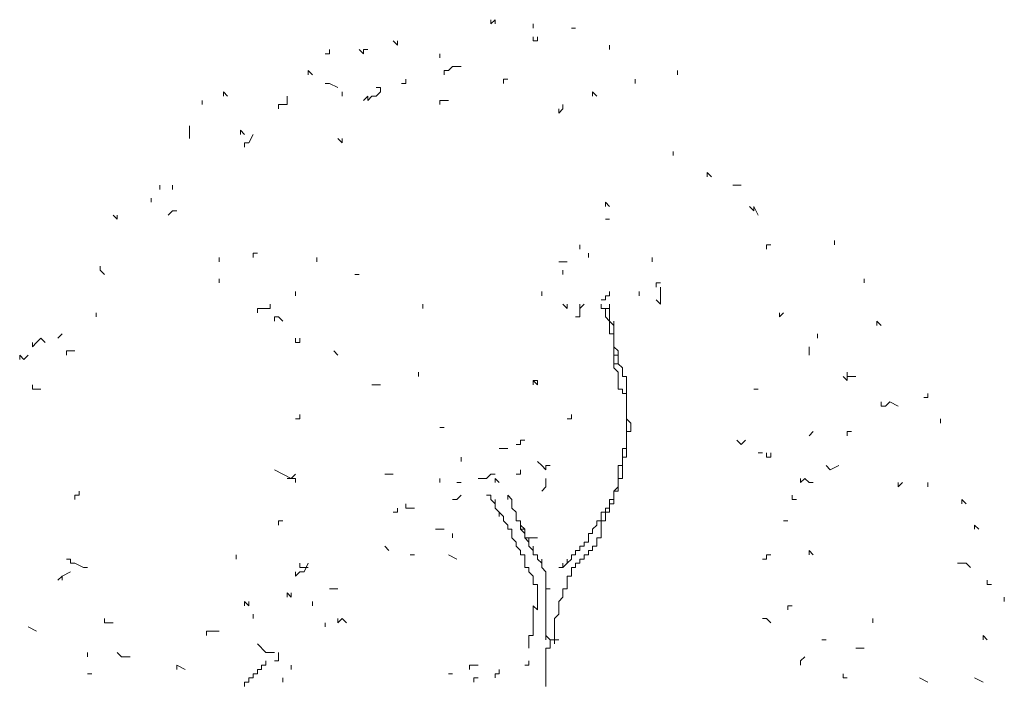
# Model space of a CAD drawing. Extents: x 12.9 to 34.2, y -51.7 to -4.
# Tile 48 of 75: x 15.3 to 17.1, y -11.1 to -9.9. Entities that reach past the tile are written whole.
import ezdxf

# ---------------------------------------------------------------- set-up
doc = ezdxf.new("R2010")
doc.units = 0
doc.header["$MEASUREMENT"] = 0
doc.layers.add('AST', color=44, linetype='CONTINUOUS', lineweight=18)
doc.layers.add('BLÄTTER', color=64, linetype='CONTINUOUS', lineweight=13)

msp = doc.modelspace()

# ---------------------------------------------------------------- linework, layer by layer
at = {"layer": 'AST'}
for p, q in [((16.3769, -10.41234), (16.3769, -10.40454)), ((16.3769, -10.40454), (16.3847, -10.40454)), ((16.3847, -10.40454), (16.3847, -10.39674)), ((16.43931, -10.39674), (16.43931, -10.40454)), ((16.43931, -10.40454), (16.43931, -10.39674)), ((16.43931, -10.39674), (16.43931, -10.40454)), ((16.43931, -10.40454), (16.43931, -10.39674)), ((16.43931, -10.39674), (16.43931, -10.40454)), ((16.3691, -10.41234), (16.3769, -10.41234)), ((16.3769, -10.41234), (16.3691, -10.41234)), ((16.3691, -10.41234), (16.3769, -10.41234)), ((16.3691, -10.42014), (16.3691, -10.42794)), ((16.3847, -10.42794), (16.3847, -10.42014)), ((16.3847, -10.42014), (16.3847, -10.42794)), ((16.3847, -10.42794), (16.3847, -10.42014)), ((16.3847, -10.42014), (16.3847, -10.42794)), ((16.3691, -10.42794), (16.3769, -10.42794)), ((16.3847, -10.42794), (16.3769, -10.42794)), ((16.3769, -10.42794), (16.3769, -10.43574)), ((16.3769, -10.43574), (16.3769, -10.44354)), ((16.3847, -10.43574), (16.3847, -10.42794)), ((16.3847, -10.44354), (16.3847, -10.43574)), ((16.3847, -10.43574), (16.3847, -10.44354)), ((16.3847, -10.44354), (16.3847, -10.43574)), ((16.3769, -10.44354), (16.3847, -10.45135)), ((16.3847, -10.45135), (16.3847, -10.44354)), ((16.3925, -10.45915), (16.3847, -10.45135)), ((16.3847, -10.45135), (16.3847, -10.45915)), ((16.3847, -10.45915), (16.3847, -10.46695)), ((16.3925, -10.45915), (16.3925, -10.45135)), ((16.3925, -10.45135), (16.3925, -10.45915)), ((16.3925, -10.46695), (16.3925, -10.45915)), ((16.3847, -10.46695), (16.3847, -10.47475)), ((16.3847, -10.47475), (16.3925, -10.47475)), ((16.3925, -10.47475), (16.3925, -10.46695)), ((16.3925, -10.46695), (16.3925, -10.47475)), ((16.3925, -10.47475), (16.3925, -10.46695)), ((16.3925, -10.48255), (16.3925, -10.47475)), ((16.3925, -10.47475), (16.3925, -10.49035)), ((16.3925, -10.49035), (16.3925, -10.48255)), ((16.3925, -10.49035), (16.3925, -10.48255)), ((16.3925, -10.48255), (16.3925, -10.49035)), ((16.3925, -10.49815), (16.3925, -10.49035)), ((16.3925, -10.49035), (16.3925, -10.49815)), ((16.40031, -10.50595), (16.3925, -10.49815)), ((16.3925, -10.49815), (16.3925, -10.50595)), ((16.3925, -10.50595), (16.3925, -10.51375)), ((16.3925, -10.51375), (16.40031, -10.51375)), ((16.40031, -10.51375), (16.3925, -10.51375)), ((16.3925, -10.51375), (16.3925, -10.52155)), ((16.3925, -10.52155), (16.3925, -10.51375)), ((16.3925, -10.51375), (16.3925, -10.52155)), ((16.40031, -10.51375), (16.40031, -10.50595)), ((16.40031, -10.52155), (16.40031, -10.51375)), ((16.3925, -10.52155), (16.3925, -10.52936)), ((16.3925, -10.52936), (16.40031, -10.52936)), ((16.40031, -10.52936), (16.3925, -10.52936)), ((16.3925, -10.52936), (16.3925, -10.53716)), ((16.40031, -10.52936), (16.40031, -10.52155)), ((16.40811, -10.53716), (16.40031, -10.52936)), ((16.3925, -10.53716), (16.40031, -10.54496)), ((16.40031, -10.54496), (16.40031, -10.55276)), ((16.40811, -10.54496), (16.40811, -10.53716)), ((16.40811, -10.55276), (16.40811, -10.54496)), ((16.40031, -10.55276), (16.40031, -10.56056)), ((16.40031, -10.56056), (16.40031, -10.56836)), ((16.40031, -10.56836), (16.40031, -10.57616)), ((16.41591, -10.55276), (16.40811, -10.55276)), ((16.41591, -10.56056), (16.41591, -10.55276)), ((16.41591, -10.56836), (16.41591, -10.56056)), ((16.41591, -10.56056), (16.41591, -10.56836)), ((16.41591, -10.56836), (16.41591, -10.56056)), ((16.41591, -10.57616), (16.41591, -10.56836)), ((16.40031, -10.57616), (16.40811, -10.57616)), ((16.40811, -10.57616), (16.40811, -10.58396)), ((16.40811, -10.58396), (16.41591, -10.58396)), ((16.41591, -10.58396), (16.41591, -10.57616)), ((16.41591, -10.59176), (16.41591, -10.58396)), ((16.41591, -10.58396), (16.41591, -10.59956)), ((16.41591, -10.59956), (16.41591, -10.59176)), ((16.41591, -10.59176), (16.41591, -10.59956)), ((16.41591, -10.59956), (16.41591, -10.59176)), ((16.41591, -10.60737), (16.41591, -10.59956)), ((16.41591, -10.59956), (16.41591, -10.60737)), ((16.41591, -10.61517), (16.41591, -10.60737)), ((16.41591, -10.60737), (16.41591, -10.61517)), ((16.41591, -10.61517), (16.41591, -10.60737)), ((16.41591, -10.60737), (16.41591, -10.61517)), ((16.41591, -10.62297), (16.41591, -10.61517)), ((16.41591, -10.61517), (16.41591, -10.62297)), ((16.41591, -10.62297), (16.41591, -10.61517)), ((16.41591, -10.61517), (16.41591, -10.62297)), ((16.41591, -10.63077), (16.41591, -10.62297)), ((16.41591, -10.62297), (16.41591, -10.63077)), ((16.41591, -10.63857), (16.41591, -10.63077)), ((16.41591, -10.63077), (16.42371, -10.63857)), ((16.41591, -10.64637), (16.41591, -10.63857)), ((16.42371, -10.63857), (16.42371, -10.64637)), ((16.41591, -10.65417), (16.41591, -10.64637)), ((16.41591, -10.66197), (16.41591, -10.65417)), ((16.42371, -10.65417), (16.41591, -10.65417)), ((16.41591, -10.65417), (16.41591, -10.66197)), ((16.42371, -10.64637), (16.42371, -10.65417)), ((16.41591, -10.66977), (16.41591, -10.66197)), ((16.41591, -10.66197), (16.41591, -10.66977)), ((16.41591, -10.66977), (16.41591, -10.66197)), ((16.41591, -10.66197), (16.41591, -10.66977)), ((16.41591, -10.68538), (16.41591, -10.66977)), ((16.41591, -10.66977), (16.41591, -10.67757)), ((16.41591, -10.67757), (16.41591, -10.66977)), ((16.41591, -10.66977), (16.41591, -10.67757)), ((16.41591, -10.67757), (16.41591, -10.68538)), ((16.41591, -10.68538), (16.41591, -10.67757)), ((16.41591, -10.67757), (16.41591, -10.68538)), ((16.18968, -10.68538), (16.19748, -10.68538)), ((16.40811, -10.69318), (16.40811, -10.68538)), ((16.40811, -10.68538), (16.41591, -10.68538)), ((16.40811, -10.70098), (16.40811, -10.69318)), ((16.41591, -10.68538), (16.41591, -10.69318)), ((16.41591, -10.69318), (16.41591, -10.68538)), ((16.41591, -10.68538), (16.41591, -10.69318)), ((16.41591, -10.69318), (16.41591, -10.70098)), ((16.11167, -10.70878), (16.11167, -10.70098)), ((16.40811, -10.70878), (16.40811, -10.70098)), ((16.40811, -10.70098), (16.40811, -10.70878)), ((16.40811, -10.70878), (16.40811, -10.70098)), ((16.41591, -10.70098), (16.40811, -10.70098)), ((16.40811, -10.70098), (16.40811, -10.70878)), ((16.40811, -10.71658), (16.40811, -10.70878)), ((16.40811, -10.70878), (16.40811, -10.71658)), ((15.97125, -10.73218), (15.98685, -10.73218)), ((16.40031, -10.72438), (16.40031, -10.71658)), ((16.40031, -10.71658), (16.40811, -10.71658)), ((16.40031, -10.73218), (16.40031, -10.72438)), ((16.40031, -10.73998), (16.40031, -10.73218)), ((16.40811, -10.71658), (16.40811, -10.72438)), ((16.40811, -10.72438), (16.40811, -10.73218)), ((16.40811, -10.73218), (16.40811, -10.73998)), ((16.40811, -10.73998), (16.40811, -10.73218)), ((16.40811, -10.73218), (16.40811, -10.73998)), ((16.40031, -10.74778), (16.40031, -10.73998)), ((16.40811, -10.73998), (16.40031, -10.73998)), ((16.40031, -10.73998), (16.40031, -10.74778)), ((16.40031, -10.75558), (16.40031, -10.74778)), ((16.40031, -10.74778), (16.40031, -10.75558)), ((16.25989, -10.76339), (16.26769, -10.75558)), ((16.40031, -10.75558), (16.3925, -10.76339)), ((16.3925, -10.77119), (16.3925, -10.76339)), ((16.3925, -10.76339), (16.40031, -10.76339)), ((16.3925, -10.76339), (16.3925, -10.77119)), ((16.40031, -10.76339), (16.40031, -10.75558)), ((16.40031, -10.75558), (16.40031, -10.76339)), ((16.40031, -10.76339), (16.40031, -10.75558)), ((16.16628, -10.77119), (16.15848, -10.77119)), ((16.16628, -10.77899), (16.16628, -10.77119)), ((16.16628, -10.77119), (16.16628, -10.77899)), ((16.16628, -10.77899), (16.16628, -10.77119)), ((16.17408, -10.78679), (16.16628, -10.77899)), ((16.17408, -10.78679), (16.17408, -10.77899)), ((16.17408, -10.77899), (16.17408, -10.78679)), ((16.19748, -10.77899), (16.19748, -10.77119)), ((16.19748, -10.77119), (16.19748, -10.77899)), ((16.19748, -10.77899), (16.19748, -10.77119)), ((16.19748, -10.77119), (16.19748, -10.77899)), ((16.19748, -10.77899), (16.19748, -10.77119)), ((16.19748, -10.77119), (16.19748, -10.77899)), ((16.19748, -10.77899), (16.19748, -10.77119)), ((16.19748, -10.77119), (16.20528, -10.77899)), ((16.20528, -10.77899), (16.20528, -10.78679)), ((16.3847, -10.78679), (16.3847, -10.77899)), ((16.3847, -10.77899), (16.3925, -10.77899)), ((16.3925, -10.77899), (16.3925, -10.77119)), ((16.3925, -10.77119), (16.3925, -10.77899)), ((16.3925, -10.77899), (16.3925, -10.78679)), ((16.17408, -10.79459), (16.17408, -10.78679)), ((16.17408, -10.78679), (16.17408, -10.79459)), ((16.17408, -10.79459), (16.17408, -10.78679)), ((16.18188, -10.80239), (16.17408, -10.79459)), ((16.18968, -10.81019), (16.18188, -10.80239)), ((16.18188, -10.80239), (16.18188, -10.81019)), ((16.18188, -10.81019), (16.18188, -10.80239)), ((16.20528, -10.78679), (16.20528, -10.79459)), ((16.20528, -10.79459), (16.21308, -10.80239)), ((16.21308, -10.80239), (16.21308, -10.81799)), ((16.3691, -10.81019), (16.3691, -10.80239)), ((16.3691, -10.80239), (16.3769, -10.80239)), ((16.3769, -10.80239), (16.3769, -10.79459)), ((16.3769, -10.79459), (16.3847, -10.79459)), ((16.3847, -10.80239), (16.3769, -10.80239)), ((16.3769, -10.80239), (16.3769, -10.81019)), ((16.3769, -10.81019), (16.3769, -10.80239)), ((16.3769, -10.80239), (16.3769, -10.81019)), ((16.3847, -10.79459), (16.3847, -10.78679)), ((16.3925, -10.78679), (16.3847, -10.78679)), ((16.3847, -10.78679), (16.3847, -10.79459)), ((16.3847, -10.79459), (16.3847, -10.80239)), ((16.18968, -10.81799), (16.18968, -10.81019)), ((16.19748, -10.82579), (16.18968, -10.81799)), ((16.21308, -10.81799), (16.22088, -10.81799)), ((16.22088, -10.81799), (16.22088, -10.82579)), ((16.22088, -10.82579), (16.22088, -10.81799)), ((16.22088, -10.81799), (16.22088, -10.82579)), ((16.3613, -10.82579), (16.3613, -10.81799)), ((16.3613, -10.81799), (16.3691, -10.81799)), ((16.3691, -10.81799), (16.3691, -10.81019)), ((16.3769, -10.81799), (16.3691, -10.81799)), ((16.3691, -10.81799), (16.3691, -10.82579)), ((16.3769, -10.81019), (16.3769, -10.81799)), ((16.19748, -10.83359), (16.19748, -10.82579)), ((16.20528, -10.83359), (16.19748, -10.83359)), ((16.20528, -10.8414), (16.20528, -10.83359)), ((16.22088, -10.82579), (16.22088, -10.83359)), ((16.22088, -10.83359), (16.22088, -10.82579)), ((16.22088, -10.82579), (16.22088, -10.83359)), ((16.22088, -10.83359), (16.22088, -10.82579)), ((16.22088, -10.82579), (16.22868, -10.83359)), ((16.22868, -10.83359), (16.22088, -10.83359)), ((16.22088, -10.83359), (16.22868, -10.8414)), ((16.22868, -10.8414), (16.22868, -10.83359)), ((16.22868, -10.83359), (16.22868, -10.8414)), ((16.22868, -10.8414), (16.22868, -10.83359)), ((16.22868, -10.83359), (16.22868, -10.8414)), ((16.3535, -10.83359), (16.3613, -10.82579)), ((16.3535, -10.8414), (16.3535, -10.83359)), ((16.3691, -10.82579), (16.3691, -10.8414)), ((16.3691, -10.8414), (16.3691, -10.83359)), ((16.3691, -10.83359), (16.3691, -10.8414)), ((16.20528, -10.8492), (16.20528, -10.8414)), ((16.20528, -10.8414), (16.20528, -10.8492)), ((16.20528, -10.8492), (16.20528, -10.8414)), ((16.21308, -10.857), (16.20528, -10.8492)), ((16.21308, -10.8648), (16.21308, -10.857)), ((16.21308, -10.857), (16.21308, -10.8648)), ((16.21308, -10.8648), (16.21308, -10.857)), ((16.22868, -10.8414), (16.22868, -10.8492)), ((16.22868, -10.8492), (16.23649, -10.8492)), ((16.23649, -10.8492), (16.22868, -10.8492)), ((16.22868, -10.8492), (16.23649, -10.857)), ((16.23649, -10.857), (16.23649, -10.8492)), ((16.23649, -10.8492), (16.23649, -10.857)), ((16.23649, -10.8492), (16.25209, -10.8492)), ((16.23649, -10.857), (16.23649, -10.8648)), ((16.23649, -10.8648), (16.23649, -10.857)), ((16.23649, -10.857), (16.23649, -10.8648)), ((16.23649, -10.8648), (16.23649, -10.857)), ((16.23649, -10.857), (16.23649, -10.8648)), ((16.3379, -10.8648), (16.3379, -10.857)), ((16.3379, -10.857), (16.3379, -10.8648)), ((16.3379, -10.8648), (16.3379, -10.857)), ((16.3379, -10.857), (16.3457, -10.857)), ((16.3457, -10.8492), (16.3457, -10.8414)), ((16.3457, -10.8414), (16.3457, -10.8492)), ((16.3457, -10.8492), (16.3457, -10.8414)), ((16.3457, -10.8414), (16.3535, -10.8414)), ((16.3457, -10.857), (16.3457, -10.8492)), ((16.3691, -10.8492), (16.3613, -10.8492)), ((16.3613, -10.8492), (16.3613, -10.857)), ((16.3613, -10.857), (16.3613, -10.8648)), ((16.3691, -10.8414), (16.3691, -10.8492)), ((16.22088, -10.8726), (16.21308, -10.8648)), ((16.22088, -10.8804), (16.22088, -10.8726)), ((16.22088, -10.8726), (16.22088, -10.8804)), ((16.22088, -10.8804), (16.22088, -10.8726)), ((16.23649, -10.8648), (16.24429, -10.8726)), ((16.24429, -10.8726), (16.24429, -10.8648)), ((16.24429, -10.8648), (16.24429, -10.8726)), ((16.24429, -10.8726), (16.24429, -10.8804)), ((16.24429, -10.8804), (16.24429, -10.8726)), ((16.24429, -10.8726), (16.24429, -10.8804)), ((16.3223, -10.8804), (16.3223, -10.8726)), ((16.3223, -10.8726), (16.3223, -10.8804)), ((16.3223, -10.8804), (16.3223, -10.8726)), ((16.3223, -10.8726), (16.3301, -10.8726)), ((16.3301, -10.8726), (16.3301, -10.8648)), ((16.3301, -10.8648), (16.3301, -10.8726)), ((16.3301, -10.8726), (16.3301, -10.8648)), ((16.3301, -10.8648), (16.3379, -10.8648)), ((16.3535, -10.8726), (16.3457, -10.8726)), ((16.3457, -10.8726), (16.3457, -10.8804)), ((16.3613, -10.8648), (16.3535, -10.8648)), ((16.3535, -10.8648), (16.3535, -10.8726)), ((16.08827, -10.8804), (16.10387, -10.8882)), ((16.22868, -10.8804), (16.22088, -10.8804)), ((16.22868, -10.8882), (16.22868, -10.8804)), ((16.22868, -10.896), (16.22868, -10.8882)), ((16.24429, -10.8804), (16.25209, -10.8804)), ((16.25209, -10.8804), (16.25209, -10.8882)), ((16.25209, -10.8882), (16.25989, -10.896)), ((16.25989, -10.896), (16.25989, -10.8882)), ((16.25989, -10.8882), (16.25989, -10.896)), ((16.30669, -10.896), (16.30669, -10.8882)), ((16.30669, -10.8882), (16.30669, -10.896)), ((16.30669, -10.896), (16.31449, -10.8882)), ((16.31449, -10.8882), (16.31449, -10.8804)), ((16.31449, -10.8804), (16.31449, -10.8882)), ((16.31449, -10.8882), (16.31449, -10.8804)), ((16.31449, -10.8804), (16.3223, -10.8804)), ((16.3379, -10.8882), (16.3301, -10.8882)), ((16.3301, -10.8882), (16.3301, -10.896)), ((16.3457, -10.8804), (16.3379, -10.8804)), ((16.3379, -10.8804), (16.3379, -10.8882)), ((16.22868, -10.9038), (16.22868, -10.896)), ((16.23649, -10.9038), (16.22868, -10.9038)), ((16.23649, -10.9116), (16.23649, -10.9038)), ((16.24429, -10.91941), (16.23649, -10.9116)), ((16.25989, -10.896), (16.25989, -10.9038)), ((16.25989, -10.9038), (16.25989, -10.896)), ((16.25989, -10.896), (16.25989, -10.9038)), ((16.25989, -10.9038), (16.26769, -10.9116)), ((16.26769, -10.9116), (16.26769, -10.91941)), ((16.26769, -10.91941), (16.26769, -10.9116)), ((16.26769, -10.9116), (16.26769, -10.91941)), ((16.29109, -10.9038), (16.29889, -10.9038)), ((16.29889, -10.9038), (16.29889, -10.896)), ((16.29889, -10.896), (16.29889, -10.9038)), ((16.29889, -10.9038), (16.30669, -10.896)), ((16.3223, -10.9038), (16.31449, -10.9038)), ((16.31449, -10.9038), (16.31449, -10.9116)), ((16.31449, -10.9116), (16.31449, -10.91941)), ((16.3301, -10.896), (16.3223, -10.896)), ((16.3223, -10.896), (16.3223, -10.9038)), ((16.24429, -10.92721), (16.24429, -10.91941)), ((16.24429, -10.93501), (16.24429, -10.92721)), ((16.26769, -10.91941), (16.26769, -10.92721)), ((16.26769, -10.92721), (16.26769, -10.91941)), ((16.26769, -10.91941), (16.26769, -10.92721)), ((16.26769, -10.92721), (16.26769, -10.91941)), ((16.26769, -10.91941), (16.26769, -10.92721)), ((16.26769, -10.92721), (16.26769, -10.91941)), ((16.26769, -10.91941), (16.26769, -10.92721)), ((16.26769, -10.92721), (16.26769, -10.93501)), ((16.26769, -10.93501), (16.26769, -10.92721)), ((16.26769, -10.92721), (16.26769, -10.93501)), ((16.26769, -10.93501), (16.26769, -10.92721)), ((16.26769, -10.92721), (16.26769, -10.93501)), ((16.31449, -10.91941), (16.30669, -10.91941)), ((16.30669, -10.91941), (16.30669, -10.92721)), ((16.30669, -10.92721), (16.30669, -10.93501)), ((16.25209, -10.93501), (16.24429, -10.93501)), ((16.25209, -10.94281), (16.25209, -10.93501)), ((16.25209, -10.93501), (16.25209, -10.94281)), ((16.25209, -10.94281), (16.25209, -10.93501)), ((16.25209, -10.95061), (16.25209, -10.94281)), ((16.26769, -10.93501), (16.26769, -10.94281)), ((16.26769, -10.94281), (16.27549, -10.94281)), ((16.27549, -10.94281), (16.26769, -10.94281)), ((16.26769, -10.94281), (16.26769, -10.95061)), ((16.30669, -10.94281), (16.29889, -10.94281)), ((16.29889, -10.94281), (16.29889, -10.95061)), ((16.30669, -10.93501), (16.30669, -10.94281)), ((15.83863, -10.96621), (15.83863, -10.97401)), ((16.25209, -10.95841), (16.25209, -10.95061)), ((16.25209, -10.95061), (16.25209, -10.95841)), ((16.25209, -10.95841), (16.25209, -10.95061)), ((16.25209, -10.96621), (16.25209, -10.95841)), ((16.25209, -10.95841), (16.25209, -10.96621)), ((16.25209, -10.96621), (16.25209, -10.95841)), ((16.25209, -10.97401), (16.25209, -10.96621)), ((16.26769, -10.95061), (16.26769, -10.95841)), ((16.26769, -10.95841), (16.26769, -10.95061)), ((16.26769, -10.95061), (16.26769, -10.95841)), ((16.26769, -10.95841), (16.26769, -10.95061)), ((16.26769, -10.95061), (16.26769, -10.95841)), ((16.26769, -10.95841), (16.26769, -10.96621)), ((16.26769, -10.96621), (16.26769, -10.95841)), ((16.26769, -10.95841), (16.26769, -10.96621)), ((16.26769, -10.96621), (16.26769, -10.97401)), ((16.29889, -10.95841), (16.29109, -10.96621)), ((16.29109, -10.96621), (16.29109, -10.97401)), ((16.29889, -10.95061), (16.29889, -10.95841)), ((16.24429, -10.98961), (16.24429, -10.97401)), ((16.24429, -10.97401), (16.25209, -10.98181)), ((16.25209, -10.98181), (16.25209, -10.97401)), ((16.26769, -10.97401), (16.26769, -10.98181)), ((16.26769, -10.98181), (16.26769, -10.98961)), ((16.26769, -10.98961), (16.26769, -10.98181)), ((16.26769, -10.98181), (16.26769, -10.98961)), ((16.29109, -10.97401), (16.29109, -10.98181)), ((16.29109, -10.98181), (16.29109, -10.98961)), ((15.72942, -10.99742), (15.72942, -10.98961)), ((15.89324, -10.99742), (15.90104, -11.00522)), ((16.24429, -10.99742), (16.24429, -10.98961)), ((16.24429, -10.98961), (16.24429, -10.99742)), ((16.24429, -10.99742), (16.24429, -10.98961)), ((16.24429, -11.00522), (16.24429, -10.99742)), ((16.26769, -10.98961), (16.26769, -10.99742)), ((16.26769, -10.99742), (16.26769, -10.98961)), ((16.26769, -10.98961), (16.26769, -10.99742)), ((16.26769, -10.99742), (16.26769, -11.00522)), ((16.26769, -11.00522), (16.26769, -10.99742)), ((16.26769, -10.99742), (16.26769, -11.00522)), ((16.29109, -10.98961), (16.28329, -10.99742)), ((16.28329, -10.99742), (16.28329, -11.00522)), ((16.24429, -11.01302), (16.24429, -11.00522)), ((16.24429, -11.00522), (16.24429, -11.01302)), ((16.24429, -11.01302), (16.24429, -11.00522)), ((16.24429, -11.02082), (16.24429, -11.01302)), ((16.24429, -11.02862), (16.24429, -11.02082)), ((16.26769, -11.00522), (16.26769, -11.01302)), ((16.26769, -11.01302), (16.26769, -11.00522)), ((16.26769, -11.00522), (16.26769, -11.01302)), ((16.26769, -11.01302), (16.26769, -11.02082)), ((16.26769, -11.02082), (16.26769, -11.02862)), ((16.26769, -11.02862), (16.26769, -11.02082)), ((16.26769, -11.02082), (16.26769, -11.02862)), ((16.26769, -11.02862), (16.26769, -11.02082)), ((16.26769, -11.02082), (16.26769, -11.02862)), ((16.28329, -11.00522), (16.28329, -11.01302)), ((16.28329, -11.01302), (16.28329, -11.02082)), ((16.28329, -11.02082), (16.28329, -11.02862)), ((16.23649, -11.03642), (16.23649, -11.02862)), ((16.23649, -11.02862), (16.24429, -11.02862)), ((16.23649, -11.04422), (16.23649, -11.03642)), ((16.26769, -11.02862), (16.26769, -11.03642)), ((16.26769, -11.03642), (16.26769, -11.02862)), ((16.26769, -11.02862), (16.27549, -11.03642)), ((16.27549, -11.03642), (16.26769, -11.02862)), ((16.26769, -11.02862), (16.27549, -11.03642)), ((16.27549, -11.03642), (16.28329, -11.03642)), ((16.28329, -11.03642), (16.27549, -11.03642)), ((16.27549, -11.03642), (16.27549, -11.04422)), ((16.28329, -11.02862), (16.28329, -11.03642)), ((16.28329, -11.03642), (16.28329, -11.04422)), ((16.28329, -11.04422), (16.28329, -11.03642)), ((16.28329, -11.03642), (16.29109, -11.03642)), ((16.23649, -11.05202), (16.23649, -11.04422)), ((16.23649, -11.04422), (16.23649, -11.05202)), ((16.23649, -11.05202), (16.23649, -11.04422)), ((16.27549, -11.05202), (16.26769, -11.05202)), ((16.26769, -11.05202), (16.26769, -11.05982)), ((16.27549, -11.04422), (16.27549, -11.05202)), ((15.75282, -11.08323), (15.75282, -11.07543)), ((15.75282, -11.07543), (15.75282, -11.08323)), ((15.75282, -11.08323), (15.75282, -11.07543)), ((16.23649, -11.08323), (16.23649, -11.07543)), ((16.23649, -11.07543), (16.23649, -11.08323)), ((16.23649, -11.08323), (16.23649, -11.07543)), ((16.23649, -11.08323), (16.23649, -11.07543)), ((16.23649, -11.07543), (16.23649, -11.08323)), ((16.26769, -11.05982), (16.26769, -11.06762)), ((16.26769, -11.06762), (16.26769, -11.07543)), ((16.26769, -11.07543), (16.26769, -11.08323)), ((15.73722, -11.09883), (15.73722, -11.09103)), ((15.73722, -11.09103), (15.74502, -11.09103)), ((15.74502, -11.09103), (15.74502, -11.08323)), ((15.74502, -11.08323), (15.75282, -11.08323)), ((16.12727, -11.08323), (16.12727, -11.09103)), ((16.12727, -11.09103), (16.12727, -11.08323)), ((16.12727, -11.08323), (16.13507, -11.08323)), ((16.13507, -11.08323), (16.14287, -11.08323)), ((16.18188, -11.09883), (16.18188, -11.09103)), ((16.18188, -11.09103), (16.18188, -11.09883)), ((16.22868, -11.08323), (16.23649, -11.08323)), ((16.26769, -11.08323), (16.26769, -11.09103)), ((16.26769, -11.09103), (16.26769, -11.09883)), ((15.72162, -11.11443), (15.72162, -11.10663)), ((15.72162, -11.10663), (15.72942, -11.10663)), ((15.72942, -11.10663), (15.72942, -11.09883)), ((15.72942, -11.09883), (15.73722, -11.09883)), ((15.78403, -11.10663), (15.78403, -11.11443)), ((16.09607, -11.09883), (16.08827, -11.09883)), ((16.08827, -11.09883), (16.09607, -11.09883)), ((16.13507, -11.10663), (16.13507, -11.11443)), ((16.13507, -11.11443), (16.13507, -11.10663)), ((16.13507, -11.10663), (16.14287, -11.10663)), ((16.17408, -11.09883), (16.17408, -11.10663)), ((16.17408, -11.10663), (16.17408, -11.09883)), ((16.17408, -11.09883), (16.18188, -11.09883)), ((16.26769, -11.09883), (16.26769, -11.11443)), ((15.71382, -11.12223), (15.71382, -11.11443)), ((15.71382, -11.11443), (15.72162, -11.11443)), ((16.26769, -11.11443), (16.26769, -11.12223))]:
    msp.add_line(p, q, dxfattribs=at)
at = {"layer": 'BLÄTTER'}
for p, q in [((16.17408, -9.89748), (16.16628, -9.90528)), ((16.16628, -9.90528), (16.16628, -9.89748)), ((16.17408, -9.90528), (16.17408, -9.89748)), ((16.24429, -9.90528), (16.24429, -9.91308)), ((16.24429, -9.91308), (16.24429, -9.90528)), ((16.24429, -9.90528), (16.24429, -9.91308)), ((16.24429, -9.91308), (16.24429, -9.90528)), ((16.31449, -9.91308), (16.3223, -9.91308)), ((16.24429, -9.92868), (16.24429, -9.93648)), ((16.25209, -9.93648), (16.25209, -9.92868)), ((16.25209, -9.92868), (16.25209, -9.93648)), ((16.25209, -9.93648), (16.25209, -9.92868)), ((16.25209, -9.92868), (16.25209, -9.93648)), ((15.86984, -9.95988), (15.86984, -9.95208)), ((15.92445, -9.95208), (15.93225, -9.95988)), ((15.93225, -9.95988), (15.93225, -9.95208)), ((15.93225, -9.95208), (15.94005, -9.95208)), ((15.94005, -9.95208), (15.93225, -9.95208)), ((15.98685, -9.93648), (15.99465, -9.94428)), ((15.99465, -9.94428), (15.99465, -9.93648)), ((16.24429, -9.93648), (16.25209, -9.93648)), ((16.3847, -9.95208), (16.3847, -9.94428)), ((16.3847, -9.94428), (16.3847, -9.95208)), ((16.3847, -9.95208), (16.3847, -9.94428)), ((16.3847, -9.94428), (16.3847, -9.95208)), ((15.86204, -9.95988), (15.86984, -9.95988)), ((16.07266, -9.95988), (16.07266, -9.96768)), ((16.07266, -9.96768), (16.07266, -9.95988)), ((16.07266, -9.95988), (16.07266, -9.96768)), ((16.07266, -9.96768), (16.07266, -9.95988)), ((16.07266, -9.95988), (16.07266, -9.96768)), ((16.07266, -9.96768), (16.07266, -9.95988)), ((16.08827, -9.99109), (16.09607, -9.98329)), ((16.09607, -9.98329), (16.11167, -9.98329)), ((15.83083, -9.99889), (15.83083, -9.99109)), ((15.83083, -9.99109), (15.83083, -9.99889)), ((15.83083, -9.99889), (15.83083, -9.99109)), ((15.83083, -9.99109), (15.83863, -9.99889)), ((16.01026, -10.01449), (16.01026, -10.00669)), ((16.01026, -10.00669), (16.01026, -10.01449)), ((16.01026, -10.01449), (16.01026, -10.00669)), ((16.08047, -9.99889), (16.08047, -9.99109)), ((16.08047, -9.99109), (16.08827, -9.99109)), ((16.18968, -10.00669), (16.18968, -10.01449)), ((16.18968, -10.01449), (16.18968, -10.00669)), ((16.18968, -10.00669), (16.19748, -10.00669)), ((16.19748, -10.00669), (16.18968, -10.00669)), ((16.43151, -10.01449), (16.43151, -10.00669)), ((16.43151, -10.00669), (16.43151, -10.01449)), ((16.43151, -10.01449), (16.43151, -10.00669)), ((16.43151, -10.00669), (16.43151, -10.01449)), ((16.50952, -9.99889), (16.50952, -9.99109)), ((16.50952, -9.99109), (16.50952, -9.99889)), ((16.50952, -9.99889), (16.50952, -9.99109)), ((15.86204, -10.01449), (15.86984, -10.01449)), ((15.86984, -10.01449), (15.88544, -10.02229)), ((15.96345, -10.02229), (15.95565, -10.02229)), ((15.96345, -10.03009), (15.96345, -10.02229)), ((16.00246, -10.01449), (16.01026, -10.01449)), ((15.67481, -10.03789), (15.67481, -10.03009)), ((15.67481, -10.03009), (15.68261, -10.03789)), ((15.79183, -10.0535), (15.79183, -10.03789)), ((15.89324, -10.03789), (15.89324, -10.03009)), ((15.89324, -10.03009), (15.89324, -10.03789)), ((15.89324, -10.03789), (15.89324, -10.03009)), ((15.89324, -10.03009), (15.89324, -10.03789)), ((15.93225, -10.04569), (15.94005, -10.03789)), ((15.94005, -10.03789), (15.94005, -10.04569)), ((15.94005, -10.04569), (15.94785, -10.03789)), ((15.94785, -10.03789), (15.95565, -10.03789)), ((15.95565, -10.03789), (15.96345, -10.03009)), ((16.3535, -10.03789), (16.3535, -10.03009)), ((16.3535, -10.03009), (16.3613, -10.03789)), ((15.63581, -10.0535), (15.63581, -10.04569)), ((15.77623, -10.0613), (15.77623, -10.0535)), ((15.77623, -10.0535), (15.78403, -10.0535)), ((15.78403, -10.0535), (15.79183, -10.0535)), ((16.07266, -10.0535), (16.07266, -10.04569)), ((16.07266, -10.04569), (16.08047, -10.04569)), ((16.08047, -10.04569), (16.08827, -10.04569)), ((16.29109, -10.0613), (16.29109, -10.0691)), ((16.29109, -10.0691), (16.29889, -10.0613)), ((16.29889, -10.0613), (16.29889, -10.0535)), ((15.61241, -10.1003), (15.61241, -10.0925)), ((15.61241, -10.1081), (15.61241, -10.1003)), ((15.61241, -10.1159), (15.61241, -10.1081)), ((15.70602, -10.1081), (15.70602, -10.1003)), ((15.70602, -10.1003), (15.71382, -10.1081)), ((15.72162, -10.1237), (15.72942, -10.1081)), ((15.88544, -10.1159), (15.89324, -10.1237)), ((15.89324, -10.1237), (15.89324, -10.1159)), ((15.71382, -10.13151), (15.71382, -10.1237)), ((15.71382, -10.1237), (15.71382, -10.13151)), ((15.71382, -10.13151), (15.71382, -10.1237)), ((15.71382, -10.1237), (15.72162, -10.1237)), ((16.50172, -10.13931), (16.50172, -10.14711)), ((16.56413, -10.17831), (16.56413, -10.18611)), ((16.56413, -10.18611), (16.56413, -10.17831)), ((16.56413, -10.17831), (16.57193, -10.18611)), ((15.5578, -10.20952), (15.5578, -10.20171)), ((15.5578, -10.20171), (15.5578, -10.20952)), ((15.5578, -10.20952), (15.5578, -10.20171)), ((15.5812, -10.20952), (15.5812, -10.20171)), ((16.61093, -10.20171), (16.62653, -10.20171)), ((15.5422, -10.22512), (15.5422, -10.23292)), ((15.5422, -10.23292), (15.5422, -10.22512)), ((15.5422, -10.22512), (15.5422, -10.23292)), ((15.5422, -10.23292), (15.5422, -10.22512)), ((16.3847, -10.24072), (16.3769, -10.23292)), ((16.3769, -10.23292), (16.3769, -10.24072)), ((16.3769, -10.24072), (16.3769, -10.23292)), ((16.3769, -10.23292), (16.3769, -10.24072)), ((16.3769, -10.24072), (16.3769, -10.23292)), ((16.3769, -10.23292), (16.3769, -10.24072)), ((16.64214, -10.24072), (16.64994, -10.24852)), ((16.64994, -10.24852), (16.64994, -10.24072)), ((16.64994, -10.24072), (16.65774, -10.25632)), ((15.47199, -10.25632), (15.47979, -10.26412)), ((15.47979, -10.26412), (15.47979, -10.25632)), ((15.47979, -10.25632), (15.47979, -10.26412)), ((15.47979, -10.26412), (15.47979, -10.25632)), ((15.47979, -10.25632), (15.47979, -10.26412)), ((15.47979, -10.26412), (15.47979, -10.25632)), ((15.5734, -10.25632), (15.5812, -10.24852)), ((15.5812, -10.24852), (15.589, -10.24852)), ((16.3769, -10.26412), (16.3847, -10.26412)), ((16.3301, -10.31873), (16.3301, -10.31093)), ((16.67334, -10.31873), (16.67334, -10.31093)), ((16.67334, -10.31093), (16.68114, -10.31093)), ((16.79816, -10.31093), (16.79816, -10.30313)), ((16.79816, -10.30313), (16.79816, -10.31093)), ((16.79816, -10.31093), (16.79816, -10.30313)), ((15.72942, -10.33433), (15.72942, -10.32653)), ((15.72942, -10.32653), (15.73722, -10.32653)), ((16.3457, -10.32653), (16.3457, -10.33433)), ((16.3457, -10.33433), (16.3457, -10.32653)), ((15.44859, -10.35773), (15.44859, -10.34993)), ((15.66701, -10.34213), (15.66701, -10.33433)), ((15.84644, -10.33433), (15.84644, -10.34213)), ((15.84644, -10.34213), (15.84644, -10.33433)), ((16.29109, -10.34213), (16.29889, -10.34213)), ((16.29889, -10.34213), (16.30669, -10.34213)), ((16.46271, -10.34213), (16.46271, -10.33433)), ((16.46271, -10.33433), (16.46271, -10.34213)), ((16.46271, -10.34213), (16.46271, -10.33433)), ((16.46271, -10.33433), (16.46271, -10.34213)), ((15.45639, -10.36553), (15.44859, -10.35773)), ((15.91664, -10.36553), (15.92445, -10.36553)), ((16.29889, -10.35773), (16.29889, -10.36553)), ((16.29889, -10.36553), (16.29889, -10.35773)), ((15.66701, -10.38114), (15.66701, -10.37334)), ((16.47051, -10.38894), (16.47051, -10.38114)), ((16.47051, -10.38114), (16.47832, -10.38114)), ((16.85276, -10.37334), (16.85276, -10.38114)), ((16.85276, -10.38114), (16.85276, -10.37334)), ((15.80743, -10.40454), (15.80743, -10.39674)), ((16.25989, -10.40454), (16.25989, -10.39674)), ((16.25989, -10.39674), (16.25989, -10.40454)), ((16.47832, -10.39674), (16.47832, -10.38894)), ((16.47832, -10.40454), (16.47832, -10.39674)), ((16.47832, -10.41234), (16.47832, -10.40454)), ((15.76062, -10.42794), (15.76062, -10.42014)), ((15.76062, -10.42014), (15.76062, -10.42794)), ((16.04146, -10.42794), (16.04146, -10.42014)), ((16.04146, -10.42014), (16.04146, -10.42794)), ((16.29889, -10.42014), (16.30669, -10.42794)), ((16.30669, -10.42794), (16.30669, -10.42014)), ((16.3301, -10.42014), (16.3301, -10.42794)), ((16.3301, -10.42794), (16.3379, -10.42014)), ((16.47051, -10.41234), (16.47832, -10.42014)), ((16.47832, -10.42014), (16.47832, -10.41234)), ((15.44078, -10.43574), (15.44078, -10.44354)), ((15.44078, -10.44354), (15.44078, -10.43574)), ((15.44078, -10.43574), (15.44078, -10.44354)), ((15.44078, -10.44354), (15.44078, -10.43574)), ((15.73722, -10.42794), (15.73722, -10.43574)), ((15.73722, -10.43574), (15.73722, -10.42794)), ((15.73722, -10.42794), (15.74502, -10.42794)), ((15.74502, -10.42794), (15.76062, -10.42794)), ((16.3301, -10.42794), (16.3301, -10.43574)), ((16.3301, -10.43574), (16.3301, -10.42794)), ((16.3301, -10.42794), (16.3301, -10.43574)), ((16.3301, -10.43574), (16.3301, -10.42794)), ((16.3301, -10.44354), (16.3301, -10.43574)), ((16.3301, -10.43574), (16.3301, -10.44354)), ((16.69674, -10.44354), (16.69674, -10.43574)), ((16.69674, -10.43574), (16.69674, -10.44354)), ((16.69674, -10.44354), (16.70454, -10.43574)), ((15.76843, -10.45135), (15.76843, -10.44354)), ((15.76843, -10.44354), (15.77623, -10.44354)), ((15.77623, -10.44354), (15.78403, -10.45135)), ((16.3223, -10.44354), (16.3301, -10.44354)), ((16.3301, -10.44354), (16.3223, -10.44354)), ((16.87617, -10.45135), (16.87617, -10.45915)), ((16.87617, -10.45915), (16.87617, -10.45135)), ((16.87617, -10.45135), (16.88397, -10.45915)), ((15.37058, -10.48255), (15.37838, -10.47475)), ((16.76695, -10.47475), (16.76695, -10.48255)), ((16.76695, -10.48255), (16.76695, -10.47475)), ((16.76695, -10.47475), (16.76695, -10.48255)), ((15.32377, -10.49035), (15.32377, -10.49815)), ((15.32377, -10.49815), (15.33157, -10.49035)), ((15.33157, -10.49035), (15.33937, -10.48255)), ((15.33937, -10.48255), (15.34717, -10.49035)), ((15.80743, -10.48255), (15.80743, -10.49035)), ((15.80743, -10.49035), (15.81523, -10.49035)), ((15.81523, -10.49035), (15.81523, -10.48255)), ((15.30037, -10.52155), (15.30037, -10.51375)), ((15.30037, -10.51375), (15.30817, -10.52155)), ((15.30817, -10.52155), (15.31597, -10.51375)), ((15.38618, -10.50595), (15.38618, -10.51375)), ((15.38618, -10.51375), (15.38618, -10.50595)), ((15.38618, -10.50595), (15.39398, -10.50595)), ((15.39398, -10.50595), (15.40178, -10.50595)), ((15.87764, -10.50595), (15.88544, -10.51375)), ((16.75135, -10.50595), (16.75135, -10.49815)), ((16.75135, -10.50595), (16.75135, -10.51375)), ((16.75135, -10.51375), (16.75135, -10.50595)), ((16.03366, -10.54496), (16.03366, -10.55276)), ((16.82156, -10.54496), (16.82156, -10.55276)), ((16.82156, -10.55276), (16.82156, -10.54496)), ((15.32377, -10.56836), (15.32377, -10.57616)), ((15.94785, -10.56836), (15.96345, -10.56836)), ((16.24429, -10.56836), (16.24429, -10.56056)), ((16.24429, -10.56056), (16.24429, -10.56836)), ((16.24429, -10.56836), (16.24429, -10.56056)), ((16.24429, -10.56056), (16.25209, -10.56836)), ((16.25209, -10.56056), (16.24429, -10.56056)), ((16.25209, -10.56836), (16.25209, -10.56056)), ((16.25209, -10.56056), (16.25209, -10.56836)), ((16.25209, -10.56836), (16.25209, -10.56056)), ((16.25209, -10.56056), (16.25209, -10.56836)), ((16.25209, -10.56836), (16.25209, -10.56056)), ((16.81376, -10.55276), (16.82156, -10.56056)), ((16.82156, -10.56056), (16.82156, -10.55276)), ((16.82156, -10.55276), (16.82936, -10.55276)), ((16.82936, -10.55276), (16.83716, -10.55276)), ((15.32377, -10.57616), (15.33157, -10.57616)), ((15.33157, -10.57616), (15.33937, -10.57616)), ((16.64994, -10.57616), (16.65774, -10.57616)), ((16.96978, -10.59176), (16.96978, -10.58396)), ((16.88397, -10.59956), (16.88397, -10.60737)), ((16.89177, -10.60737), (16.89957, -10.59956)), ((16.89957, -10.59956), (16.91517, -10.60737)), ((16.96198, -10.59176), (16.96978, -10.59176)), ((15.81523, -10.63077), (15.81523, -10.62297)), ((16.31449, -10.63077), (16.31449, -10.62297)), ((16.31449, -10.62297), (16.31449, -10.63077)), ((16.88397, -10.60737), (16.89177, -10.60737)), ((15.80743, -10.63077), (15.81523, -10.63077)), ((16.30669, -10.63077), (16.31449, -10.63077)), ((16.31449, -10.63077), (16.30669, -10.63077)), ((16.99318, -10.63857), (16.99318, -10.63077)), ((16.99318, -10.63077), (16.99318, -10.63857)), ((16.99318, -10.63857), (16.99318, -10.63077)), ((16.07266, -10.64637), (16.08047, -10.64637)), ((16.75135, -10.66197), (16.75915, -10.65417)), ((16.82156, -10.66197), (16.82156, -10.65417)), ((16.82156, -10.65417), (16.82156, -10.66197)), ((16.82156, -10.66197), (16.82156, -10.65417)), ((16.82156, -10.65417), (16.82936, -10.65417)), ((16.21308, -10.67757), (16.22088, -10.67757)), ((16.22088, -10.67757), (16.22088, -10.66977)), ((16.22088, -10.66977), (16.22868, -10.66977)), ((16.61873, -10.66977), (16.62653, -10.67757)), ((16.62653, -10.67757), (16.63434, -10.66977)), ((16.18188, -10.68538), (16.18968, -10.68538)), ((16.65774, -10.69318), (16.66554, -10.69318)), ((16.67334, -10.69318), (16.67334, -10.70098)), ((16.68114, -10.70098), (16.68114, -10.69318)), ((16.25989, -10.71658), (16.25209, -10.70878)), ((16.67334, -10.70098), (16.68114, -10.70098)), ((15.78403, -10.73218), (15.76843, -10.72438)), ((15.79963, -10.73998), (15.78403, -10.73218)), ((15.79963, -10.73998), (15.80743, -10.73218)), ((16.15848, -10.73998), (16.16628, -10.73218)), ((16.16628, -10.73218), (16.17408, -10.73218)), ((16.22088, -10.73218), (16.21308, -10.73218)), ((16.21308, -10.73218), (16.22088, -10.73218)), ((16.22088, -10.73218), (16.22088, -10.72438)), ((16.26769, -10.72438), (16.25989, -10.71658)), ((16.27549, -10.71658), (16.26769, -10.71658)), ((16.26769, -10.71658), (16.26769, -10.72438)), ((16.78255, -10.71658), (16.79036, -10.72438)), ((16.79036, -10.72438), (16.80596, -10.71658)), ((15.79183, -10.73998), (15.79963, -10.73998)), ((15.80743, -10.73998), (15.79963, -10.73998)), ((15.80743, -10.74778), (15.80743, -10.73998)), ((15.80743, -10.73998), (15.80743, -10.74778)), ((15.80743, -10.74778), (15.80743, -10.73998)), ((16.07266, -10.74778), (16.07266, -10.73998)), ((16.07266, -10.73998), (16.07266, -10.74778)), ((16.10387, -10.74778), (16.11167, -10.74778)), ((16.14287, -10.73998), (16.15848, -10.73998)), ((16.18188, -10.74778), (16.17408, -10.73998)), ((16.17408, -10.73998), (16.17408, -10.74778)), ((16.17408, -10.74778), (16.17408, -10.73998)), ((16.17408, -10.73998), (16.17408, -10.74778)), ((16.17408, -10.74778), (16.17408, -10.73998)), ((16.26769, -10.74778), (16.26769, -10.73998)), ((16.26769, -10.75558), (16.26769, -10.74778)), ((16.73575, -10.73998), (16.73575, -10.74778)), ((16.73575, -10.74778), (16.74355, -10.73998)), ((16.74355, -10.73998), (16.75135, -10.74778)), ((16.75135, -10.74778), (16.75915, -10.74778)), ((16.91517, -10.74778), (16.91517, -10.75558)), ((16.91517, -10.75558), (16.91517, -10.74778)), ((16.91517, -10.74778), (16.91517, -10.75558)), ((16.91517, -10.75558), (16.92297, -10.74778)), ((16.96978, -10.75558), (16.96978, -10.74778)), ((15.40958, -10.77119), (15.40958, -10.76339)), ((15.40178, -10.77899), (15.40178, -10.77119)), ((15.40178, -10.77119), (15.40958, -10.77119)), ((16.09607, -10.77899), (16.10387, -10.77899)), ((16.10387, -10.77899), (16.11167, -10.77119)), ((16.72015, -10.77899), (16.72015, -10.77119)), ((16.72015, -10.77119), (16.72015, -10.77899)), ((16.72015, -10.77899), (16.72795, -10.77899)), ((17.03219, -10.78679), (17.03219, -10.77899)), ((17.03219, -10.77899), (17.03999, -10.78679)), ((15.99465, -10.80239), (15.98685, -10.80239)), ((15.99465, -10.80239), (15.99465, -10.79459)), ((15.99465, -10.79459), (15.99465, -10.80239)), ((16.01026, -10.78679), (16.01026, -10.79459)), ((16.01026, -10.79459), (16.01806, -10.79459)), ((16.01806, -10.79459), (16.02586, -10.79459)), ((15.77623, -10.81799), (15.77623, -10.82579)), ((15.77623, -10.82579), (15.77623, -10.81799)), ((15.77623, -10.81799), (15.78403, -10.81799)), ((16.70454, -10.81799), (16.71235, -10.81799)), ((16.06486, -10.83359), (16.08047, -10.83359)), ((17.05559, -10.82579), (17.05559, -10.83359)), ((17.05559, -10.83359), (17.05559, -10.82579)), ((17.05559, -10.82579), (17.06339, -10.83359)), ((16.09607, -10.8492), (16.09607, -10.8414)), ((15.97905, -10.8726), (15.97125, -10.8648)), ((16.75135, -10.8726), (16.75135, -10.8804)), ((16.75135, -10.8804), (16.75135, -10.8726)), ((16.75135, -10.8726), (16.75915, -10.8804)), ((15.38618, -10.8882), (15.39398, -10.8882)), ((15.39398, -10.8882), (15.39398, -10.896)), ((15.69822, -10.8882), (15.69822, -10.8804)), ((16.01806, -10.8804), (16.02586, -10.8804)), ((16.66554, -10.8882), (16.67334, -10.8882)), ((16.67334, -10.8882), (16.67334, -10.8804)), ((16.67334, -10.8804), (16.68114, -10.8804)), ((15.37838, -10.91941), (15.39398, -10.9116)), ((15.39398, -10.896), (15.40178, -10.896)), ((15.40178, -10.896), (15.41738, -10.9038)), ((15.41738, -10.9038), (15.42518, -10.9038)), ((15.80743, -10.9116), (15.80743, -10.91941)), ((15.80743, -10.91941), (15.81523, -10.9116)), ((15.81523, -10.9038), (15.81523, -10.896)), ((15.81523, -10.896), (15.81523, -10.9038)), ((15.81523, -10.9038), (15.82303, -10.9038)), ((15.81523, -10.9116), (15.82303, -10.9116)), ((15.82303, -10.9116), (15.83083, -10.896)), ((15.82303, -10.9038), (15.83083, -10.9038)), ((17.02439, -10.896), (17.03219, -10.896)), ((17.03219, -10.896), (17.03999, -10.896)), ((17.03999, -10.896), (17.04779, -10.9038)), ((15.37058, -10.92721), (15.37838, -10.91941)), ((15.37838, -10.91941), (15.37838, -10.92721)), ((15.37838, -10.92721), (15.37838, -10.91941)), ((17.07899, -10.92721), (17.07899, -10.93501)), ((15.86984, -10.94281), (15.88544, -10.94281)), ((17.07899, -10.93501), (17.08679, -10.93501)), ((15.71382, -10.96621), (15.71382, -10.97401)), ((15.71382, -10.97401), (15.71382, -10.96621)), ((15.71382, -10.96621), (15.72162, -10.97401)), ((15.72162, -10.97401), (15.72162, -10.96621)), ((15.72162, -10.96621), (15.72162, -10.97401)), ((15.72162, -10.97401), (15.72162, -10.96621)), ((15.79183, -10.95841), (15.79183, -10.95061)), ((15.79183, -10.95061), (15.79963, -10.95841)), ((15.79963, -10.95841), (15.79963, -10.95061)), ((15.83863, -10.97401), (15.83863, -10.96621)), ((17.1102, -10.95841), (17.1102, -10.96621)), ((17.1102, -10.96621), (17.1102, -10.95841)), ((17.1102, -10.95841), (17.1102, -10.96621)), ((17.1102, -10.96621), (17.1102, -10.95841)), ((17.1102, -10.95841), (17.1102, -10.96621)), ((16.71235, -10.98181), (16.71235, -10.97401)), ((16.71235, -10.97401), (16.72015, -10.97401)), ((15.45639, -10.99742), (15.45639, -11.00522)), ((15.72942, -10.98961), (15.72942, -10.99742)), ((15.72942, -10.99742), (15.72942, -10.98961)), ((15.72942, -10.98961), (15.72942, -10.99742)), ((15.72942, -10.99742), (15.72942, -10.98961)), ((15.72942, -10.98961), (15.72942, -10.99742)), ((15.88544, -10.99742), (15.88544, -11.00522)), ((15.88544, -11.00522), (15.89324, -10.99742)), ((16.66554, -10.99742), (16.67334, -10.99742)), ((16.67334, -10.99742), (16.68114, -11.00522)), ((16.86837, -11.00522), (16.86837, -10.99742)), ((16.86837, -10.99742), (16.86837, -11.00522)), ((16.86837, -11.00522), (16.86837, -10.99742)), ((15.31597, -11.01302), (15.33157, -11.02082)), ((15.45639, -11.00522), (15.47199, -11.00522)), ((15.64361, -11.02082), (15.64361, -11.02862)), ((15.64361, -11.02862), (15.64361, -11.02082)), ((15.64361, -11.02082), (15.65141, -11.02082)), ((15.65141, -11.02082), (15.66701, -11.02082)), ((15.86204, -11.00522), (15.86204, -11.01302)), ((15.86204, -11.01302), (15.86204, -11.00522)), ((15.86204, -11.00522), (15.86204, -11.01302)), ((15.86204, -11.01302), (15.86204, -11.00522)), ((15.86204, -11.00522), (15.86204, -11.01302)), ((16.77475, -11.03642), (16.78255, -11.03642)), ((17.07119, -11.03642), (17.07119, -11.02862)), ((17.07119, -11.02862), (17.07899, -11.03642)), ((15.73722, -11.04422), (15.75282, -11.05982)), ((16.83716, -11.05202), (16.84496, -11.05202)), ((16.84496, -11.05202), (16.85276, -11.05202)), ((15.42518, -11.05982), (15.42518, -11.06762)), ((15.42518, -11.06762), (15.42518, -11.05982)), ((15.47979, -11.05982), (15.48759, -11.06762)), ((15.48759, -11.06762), (15.50319, -11.06762)), ((15.75282, -11.05982), (15.76843, -11.05982)), ((15.76843, -11.07543), (15.77623, -11.07543)), ((15.77623, -11.06762), (15.77623, -11.05982)), ((15.77623, -11.07543), (15.77623, -11.06762)), ((16.73575, -11.07543), (16.74355, -11.06762)), ((16.73575, -11.07543), (16.73575, -11.08323)), ((16.73575, -11.08323), (16.73575, -11.07543)), ((15.589, -11.09103), (15.589, -11.08323)), ((15.589, -11.08323), (15.6046, -11.09103)), ((15.79963, -11.09103), (15.79963, -11.08323)), ((15.79963, -11.08323), (15.79963, -11.09103)), ((15.79963, -11.09103), (15.79963, -11.08323)), ((15.79963, -11.08323), (15.79963, -11.09103)), ((15.42518, -11.09883), (15.43298, -11.09883)), ((15.78403, -11.11443), (15.78403, -11.10663)), ((16.81376, -11.10663), (16.81376, -11.09883)), ((16.81376, -11.09883), (16.81376, -11.10663)), ((16.81376, -11.10663), (16.81376, -11.09883)), ((16.82156, -11.10663), (16.81376, -11.10663)), ((16.95418, -11.10663), (16.96978, -11.11443)), ((17.05559, -11.10663), (17.07119, -11.11443))]:
    msp.add_line(p, q, dxfattribs=at)

doc.saveas('drawing.dxf')
